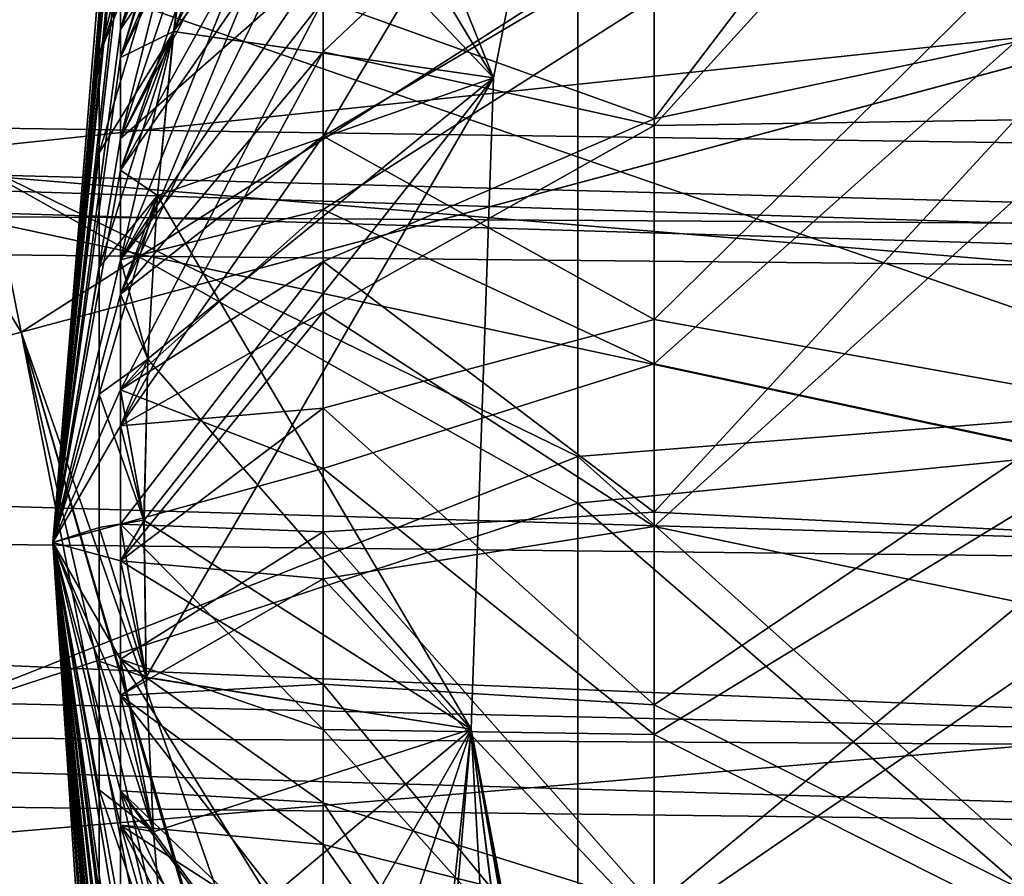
# Model space of a CAD drawing. Header units: metres. Extents: x -31 to 116, y -84 to 84.
# Tile 203 of 256: x -17.037 to -15.943, y -22.871 to -21.919. Entities that reach past the tile are written whole.
import ezdxf

# ---------------------------------------------------------------- set-up
doc = ezdxf.new("R2010")
doc.units = ezdxf.units.M
doc.layers.add('solid_80010000GA_11_1', color=7, linetype='CONTINUOUS')

msp = doc.modelspace()

# ---------------------------------------------------------------- linework, layer by layer
at = {"layer": 'solid_80010000GA_11_1'}
for points in [[(-21, -18.796663, -57.505959), (-11.857142, -18.695528, -57.538918), (-11.857142, -22.113806, -56.313671)], [(-21, -21.983192, -56.364788), (-21, -18.796663, -57.505959), (-11.857142, -22.113806, -56.313671)], [(-21, -18.796663, 57.505959), (-21, -21.983192, 56.364788), (-11.857142, -19.025856, 57.430538)], [(-21, -21.983192, 56.364788), (-11.857142, -22.275513, 56.249901), (-11.857142, -19.025856, 57.430538)], [(-29.5, -20.616512, -54.718796), (8.5, -23.173712, -52.962563), (8.5, -19.098324, -54.564713)], [(-29.5, -20.616512, 54.718796), (8.5, -19.098324, 54.564713), (8.5, -23.173712, 52.962563)], [(-13.000001, -22.431593, 39.472332), (-20, -21.848644, 36.976707), (-20, -19.200623, 37.76107)], [(-13.000001, -19.433825, 40.321739), (-13.000001, -22.431593, 39.472332), (-20, -19.200623, 37.76107)], [(-13.000001, -22.431593, -39.472332), (-20, -19.200649, -37.761066), (-20, -21.848675, -36.976696)], [(-13.000001, -22.431593, -39.472332), (-13.000001, -19.433825, -40.321739), (-20, -19.200649, -37.761066)], [(-20.615637, -21.382626, 38.915787), (-14.8, -22.630669, 40.736107), (-14.8, -19.433825, 41.611702)], [(-20.615637, -20.618206, -39.141747), (-14.8, -19.433825, -41.611702), (-14.8, -22.630669, -40.736107)], [(-31, -19.587818, 55.123203), (-31, -22.920025, 53.823067), (-3, -19.629545, 54.589241)], [(-3, -19.629545, -54.589241), (-31, -22.920025, -53.823067), (-31, -19.587818, -55.123203)], [(-31, -22.920025, 53.823067), (-3, -23.635418, 52.978024), (-3, -19.629545, 54.589241)], [(-3, -19.629545, -54.589241), (-3, -23.635418, -52.978024), (-31, -22.920025, -53.823067)], [(-29.5, -20.616512, -54.718796), (-29.5, -24.779776, -52.963669), (8.5, -23.173712, -52.962563)], [(-29.5, -24.779776, 52.963669), (-29.5, -20.616512, 54.718796), (8.5, -23.173712, 52.962563)], [(-20.615637, -23.125076, -38.30542), (-20.615637, -20.618206, -39.141747), (-14.8, -22.630669, -40.736107)], [(-16.699953, -21.170584, -33.569153), (-16.924946, -21.929773, -33.147884), (-16.924946, -21.825933, -33.039024)], [(-16.699953, -21.170584, -33.569153), (-16.699953, -21.380011, -33.78688), (-16.924946, -21.929773, -33.147884)], [(-16.699953, -21.219368, 33.627129), (-16.924946, -21.852114, 33.070225), (-16.924946, -21.960976, 33.174068)], [(-16.699953, -21.219368, 33.627129), (-16.924946, -21.960976, 33.174068), (-16.699953, -21.434547, 33.832382)], [(-16.416733, -21.343493, 6.108322), (-15.320891, -21.222439, 6.396605), (-15.320891, -22.316498, 6.350349)], [(-16.699953, -21.265697, -21.322317), (-16.924946, -21.852114, -21.929773), (-16.924946, -21.960976, -21.825933)], [(-16.699953, -21.496861, -21.120092), (-16.699953, -21.265697, -21.322317), (-16.924946, -21.960976, -21.825933)], [(-15.320891, -22.347986, -6.346221), (-15.320891, -21.265228, -6.398319), (-16.416733, -21.41312, -6.109709)], [(-16.865904, -21.932066, 23.500212), (-16.510605, -21.983231, 26.155943), (-16.370884, -21.271999, 26.155943)], [(-16.825151, -21.652475, 23.499805), (-16.865904, -21.932066, 23.500212), (-16.370884, -21.271999, 26.155943)], [(-16.37071, -21.272049, -28.841379), (-16.825151, -21.652475, -31.500195), (-16.865904, -21.932066, -31.499788)], [(-16.37071, -21.272049, -28.841379), (-16.865904, -21.932066, -31.499788), (-16.510426, -21.983252, -28.841379)], [(-16.763147, -21.354242, -23.499832), (-16.370884, -21.271999, -26.155943), (-16.510605, -21.983231, -26.155943)], [(-16.37071, -21.272049, 28.841379), (-16.510426, -21.983252, 28.841379), (-16.763147, -21.354242, 31.500168)], [(-16.510605, -21.983231, -26.155943), (-16.370884, -21.271999, -26.155943), (-16.510426, -21.983252, -28.841379)], [(-16.370884, -21.271999, 26.155943), (-16.510605, -21.983231, 26.155943), (-16.37071, -21.272049, 28.841379)], [(-16.510605, -21.983231, 26.155943), (-16.510426, -21.983252, 28.841379), (-16.37071, -21.272049, 28.841379)], [(-16.370884, -21.271999, -26.155943), (-16.37071, -21.272049, -28.841379), (-16.510426, -21.983252, -28.841379)], [(-17.445086, -21.902504, 5.617598), (-16.416733, -21.343493, 6.108322), (-16.416733, -22.404537, 6.043005)], [(-16.416733, -22.404537, 6.043005), (-16.416733, -21.343493, 6.108322), (-15.320891, -22.316498, 6.350349)], [(-16.924946, -21.929773, 31.852114), (-16.763147, -21.354242, 31.500168), (-16.825064, -21.651981, 31.500193)], [(-16.924946, -21.929773, 31.852114), (-16.924946, -21.825933, 31.960976), (-16.763147, -21.354242, 31.500168)], [(-16.510426, -21.983252, 28.841379), (-16.825064, -21.651981, 31.500193), (-16.763147, -21.354242, 31.500168)], [(-16.797523, -21.507872, -23.499725), (-16.763147, -21.354242, -23.499832), (-16.510605, -21.983231, -26.155943)], [(-16.699953, -21.362352, 21.228704), (-16.924946, -21.929773, 21.852114), (-16.924946, -21.825933, 21.960976)], [(-16.699953, -21.362352, 21.228704), (-16.699953, -21.594425, 21.05419), (-16.924946, -21.929773, 21.852114)], [(-16.795652, -21.370863, -23.352505), (-16.797523, -21.507872, -23.499725), (-16.948751, -21.958239, -22.965132)], [(-16.795652, -21.370863, -23.352505), (-16.948751, -21.958239, -22.965132), (-16.948751, -21.873369, -22.842329)], [(-16.331871, -22.029156, -34.952183), (-15.831904, -21.37228, -35.50745), (-15.831904, -21.92264, -35.659615)], [(-16.331871, -22.029156, -34.952183), (-16.331871, -21.60656, -34.831665), (-15.831904, -21.37228, -35.50745)], [(-20.615637, -21.382626, 38.915787), (-20.615637, -24.229122, 37.846519), (-14.8, -22.630669, 40.736107)], [(-16.699953, -21.380011, -33.78688), (-16.924946, -22.050941, -33.237061), (-16.924946, -21.929773, -33.147884)], [(-16.699953, -21.380011, -33.78688), (-16.699953, -21.624557, -33.964252), (-16.924946, -22.050941, -33.237061)], [(-16.416733, -22.456366, -6.035019), (-16.416733, -21.41312, -6.109709), (-17.445086, -21.878372, -5.619275)], [(-15.320891, -22.347986, -6.346221), (-16.416733, -21.41312, -6.109709), (-16.416733, -22.456366, -6.035019)], [(-16.331871, -21.429379, -20.244194), (-16.699953, -21.760534, -20.962591), (-16.699953, -22.048176, -20.854919)], [(-16.331871, -21.83086, -20.094353), (-16.331871, -21.429379, -20.244194), (-16.699953, -22.048176, -20.854919)], [(-17.035433, -22.266289, -8.499084), (-17.16692, -21.606623, -8.487693), (-15.738445, -21.437199, -8.862962)], [(-17.035433, -22.266289, -8.499084), (-15.738445, -21.437199, -8.862962), (-15.738481, -21.918772, -8.853372)], [(-16.699953, -21.434547, 33.832382), (-16.924946, -21.960976, 33.174068), (-16.924946, -22.086216, 33.257427)], [(-16.699953, -21.434547, 33.832382), (-16.924946, -22.086216, 33.257427), (-16.699953, -21.6821, 33.997154)], [(-14.8, -21.485683, 47.521217), (-14.8, -22.151785, 47.88887), (-31, -21.721424, 47.952629)], [(-15.831904, -21.485619, 35.547546), (-16.331871, -21.605423, 34.831226), (-16.331871, -22.036377, 34.953556)], [(-15.831904, -22.028582, 35.677147), (-15.831904, -21.485619, 35.547546), (-16.331871, -22.036377, 34.953556)], [(-16.699953, -21.496861, -21.120092), (-16.924946, -21.960976, -21.825933), (-16.924946, -22.086216, -21.742573)], [(-16.699953, -21.760534, -20.962591), (-16.699953, -21.496861, -21.120092), (-16.924946, -22.086216, -21.742573)], [(-16.948751, -21.958239, -22.965132), (-16.797523, -21.507872, -23.499725), (-16.825064, -21.651981, -23.499807)], [(-16.825064, -21.651981, -23.499807), (-16.797523, -21.507872, -23.499725), (-16.510605, -21.983231, -26.155943)], [(-16.699953, -21.594425, 21.05419), (-16.924946, -22.050941, 21.762938), (-16.924946, -21.929773, 21.852114)], [(-16.699953, -21.594425, 21.05419), (-16.699953, -21.852732, 20.921558), (-16.924946, -22.050941, 21.762938)], [(-17.035433, -22.266289, -8.499084), (-18.264301, -22.595564, -7.94246), (-17.16692, -21.606623, -8.487693)], [(-16.699953, -21.954504, 34.116436), (-16.331871, -22.036377, 34.953556), (-16.331871, -21.605423, 34.831226)], [(-16.699953, -21.6821, 33.997154), (-16.699953, -21.954504, 34.116436), (-16.331871, -21.605423, 34.831226)], [(-16.331871, -22.029156, -34.952183), (-16.699953, -21.896557, -34.095711), (-16.331871, -21.60656, -34.831665)], [(-16.699953, -21.624557, -33.964252), (-16.924946, -22.185753, -33.303841), (-16.924946, -22.050941, -33.237061)], [(-16.699953, -21.624557, -33.964252), (-16.699953, -21.896557, -34.095711), (-16.924946, -22.185753, -33.303841)], [(-16.924946, -21.637156, -32.479633), (-17, -22.5, -32.5), (-16.924946, -21.653801, -32.330112)], [(-16.924946, -21.646729, -32.629776), (-17, -22.5, -32.5), (-16.924946, -21.637156, -32.479633)], [(-16.924946, -21.637156, -22.479633), (-17, -22.5, -22.5), (-16.924946, -21.653801, -22.330112)], [(-16.924946, -21.646729, -22.629774), (-17, -22.5, -22.5), (-16.924946, -21.637156, -22.479633)], [(-16.924946, -21.637156, 32.520367), (-16.924946, -21.646729, 32.370224), (-17, -22.5, 32.5)], [(-16.924946, -21.653801, 32.669888), (-16.924946, -21.637156, 32.520367), (-17, -22.5, 32.5)], [(-17, -22.5, 22.5), (-16.924946, -21.653801, 22.669888), (-16.924946, -21.637156, 22.520367)], [(-17, -22.5, 22.5), (-16.924946, -21.637156, 22.520367), (-16.924946, -21.646729, 22.370226)], [(-16.924946, -21.682226, -32.77597), (-17, -22.5, -32.5), (-16.924946, -21.646729, -32.629776)], [(-16.924946, -21.682226, -22.775972), (-17, -22.5, -22.5), (-16.924946, -21.646729, -22.629774)], [(-16.924946, -21.646729, 32.370224), (-16.924946, -21.682226, 32.22403), (-17, -22.5, 32.5)], [(-17, -22.5, 22.5), (-16.924946, -21.646729, 22.370226), (-16.924946, -21.682226, 22.224028)], [(-16.948751, -22.066784, -23.067606), (-16.825064, -21.651981, -23.499807), (-16.865881, -21.93186, -23.500214)], [(-16.948751, -21.958239, -22.965132), (-16.825064, -21.651981, -23.499807), (-16.948751, -22.066784, -23.067606)], [(-16.924946, -22.050941, 31.762938), (-16.825064, -21.651981, 31.500193), (-16.865881, -21.93186, 31.499786)], [(-16.924946, -22.050941, 31.762938), (-16.924946, -21.929773, 31.852114), (-16.825064, -21.651981, 31.500193)], [(-16.825151, -21.652475, -31.500195), (-16.924946, -21.852114, -31.929773), (-16.924946, -21.960976, -31.825933)], [(-16.865904, -21.932066, -31.499788), (-16.825151, -21.652475, -31.500195), (-16.924946, -21.960976, -31.825933)], [(-16.924946, -21.960976, 23.174067), (-16.865904, -21.932066, 23.500212), (-16.825151, -21.652475, 23.499805)], [(-16.924946, -21.852114, 23.070227), (-16.924946, -21.960976, 23.174067), (-16.825151, -21.652475, 23.499805)], [(-16.865881, -21.93186, -23.500214), (-16.825064, -21.651981, -23.499807), (-16.510605, -21.983231, -26.155943)], [(-16.510426, -21.983252, 28.841379), (-16.865881, -21.93186, 31.499786), (-16.825064, -21.651981, 31.500193)], [(-16.924946, -21.653801, -32.330112), (-17, -22.5, -32.5), (-16.924946, -21.696157, -32.185753)], [(-16.924946, -21.653801, -22.330112), (-17, -22.5, -22.5), (-16.924946, -21.696157, -22.185753)], [(-16.924946, -21.696157, 32.814247), (-16.924946, -21.653801, 32.669888), (-17, -22.5, 32.5)], [(-17, -22.5, 22.5), (-16.924946, -21.696157, 22.814247), (-16.924946, -21.653801, 22.669888)], [(-16.924946, -21.682226, -32.77597), (-16.924946, -21.742573, -32.913784), (-17, -22.5, -32.5)], [(-16.924946, -21.682226, -22.775972), (-16.924946, -21.742573, -22.913784), (-17, -22.5, -22.5)], [(-16.924946, -21.682226, 32.22403), (-16.924946, -21.742573, 32.086216), (-17, -22.5, 32.5)], [(-17, -22.5, 22.5), (-16.924946, -21.682226, 22.224028), (-16.924946, -21.742573, 22.086216)], [(-16.699953, -21.6821, 33.997154), (-16.924946, -22.086216, 33.257427), (-16.924946, -22.224028, 33.317772)], [(-16.699953, -21.6821, 33.997154), (-16.924946, -22.224028, 33.317772), (-16.699953, -21.954504, 34.116436)], [(-16.924946, -21.696157, -32.185753), (-17, -22.5, -32.5), (-16.924946, -21.762938, -32.050941)], [(-16.924946, -21.696157, -22.185753), (-17, -22.5, -22.5), (-16.924946, -21.762938, -22.050941)], [(-16.924946, -21.762938, 32.949059), (-16.924946, -21.696157, 32.814247), (-17, -22.5, 32.5)], [(-17, -22.5, 22.5), (-16.924946, -21.762938, 22.949059), (-16.924946, -21.696157, 22.814247)], [(-14.8, -22.202051, -47.924263), (-31, -21.712685, -47.947693), (-31, -22.044512, -48.159283)], [(-14.8, -21.850805, -47.700974), (-31, -21.712685, -47.947693), (-14.8, -22.202051, -47.924263)], [(-14.8, -22.151785, 47.88887), (-31, -22.053005, 48.165413), (-31, -21.721424, 47.952629)], [(-16.924946, -21.742573, -32.913784), (-16.924946, -21.825933, -33.039024), (-17, -22.5, -32.5)], [(-16.924946, -21.742573, -22.913784), (-16.948751, -21.873369, -22.842329), (-17, -22.5, -22.5)], [(-17, -22.5, 32.5), (-16.924946, -21.742573, 32.086216), (-16.948648, -21.872744, 32.15733)], [(-16.924946, -21.825933, 21.960976), (-17, -22.5, 22.5), (-16.924946, -21.742573, 22.086216)], [(-16.699953, -21.760534, -20.962591), (-16.924946, -22.086216, -21.742573), (-16.924946, -22.224028, -21.682226)], [(-16.699953, -22.048176, -20.854919), (-16.699953, -21.760534, -20.962591), (-16.924946, -22.224028, -21.682226)], [(-15.831904, -21.75799, -19.374952), (-16.331871, -21.83086, -20.094353), (-16.331871, -22.25205, -20.015366)], [(-15.831904, -22.342278, -19.291943), (-15.831904, -21.75799, -19.374952), (-16.331871, -22.25205, -20.015366)], [(-16.924946, -21.762938, -32.050941), (-17, -22.5, -32.5), (-16.924946, -21.852114, -31.929773)], [(-16.924946, -21.762938, -22.050941), (-17, -22.5, -22.5), (-16.924946, -21.852114, -21.929773)], [(-16.924946, -21.852114, 33.070225), (-16.924946, -21.762938, 32.949059), (-17, -22.5, 32.5)], [(-17, -22.5, 22.5), (-16.924946, -21.852114, 23.070227), (-16.924946, -21.762938, 22.949059)], [(-16.924946, -21.825933, -33.039024), (-16.924946, -21.929773, -33.147884), (-17, -22.5, -32.5)], [(-17, -22.5, 32.5), (-16.924946, -21.825933, 31.960976), (-16.924946, -21.929773, 31.852114)], [(-17, -22.5, 32.5), (-16.948648, -21.872744, 32.15733), (-16.924946, -21.825933, 31.960976)], [(-16.924946, -21.825933, 21.960976), (-16.924946, -21.929773, 21.852114), (-17, -22.5, 22.5)], [(-16.331871, -22.25205, -20.015366), (-16.331871, -21.83086, -20.094353), (-16.699953, -22.048176, -20.854919)], [(-13.000001, -25.314892, 38.289562), (-20, -24.39327, 35.905376), (-20, -21.848644, 36.976707)], [(-13.000001, -22.431593, 39.472332), (-13.000001, -25.314892, 38.289562), (-20, -21.848644, 36.976707)], [(-13.000001, -25.314892, -38.289562), (-20, -21.848675, -36.976696), (-20, -24.393301, -35.905361)], [(-13.000001, -25.314892, -38.289562), (-13.000001, -22.431593, -39.472332), (-20, -21.848675, -36.976696)], [(-17.155586, -22.068752, 8.473281), (-15.738481, -21.91877, 8.853372), (-17.164719, -21.844048, 8.482163)], [(-16.924946, -21.852114, -31.929773), (-17, -22.5, -32.5), (-16.924946, -21.960976, -31.825933)], [(-16.924946, -21.852114, -21.929773), (-17, -22.5, -22.5), (-16.924946, -21.960976, -21.825933)], [(-16.924946, -21.960976, 33.174068), (-16.924946, -21.852114, 33.070225), (-17, -22.5, 32.5)], [(-17, -22.5, 22.5), (-16.924946, -21.960976, 23.174067), (-16.924946, -21.852114, 23.070227)], [(-16.699953, -21.852732, 20.921558), (-16.924946, -22.185753, 21.696157), (-16.924946, -22.050941, 21.762938)], [(-16.699953, -21.852732, 20.921558), (-16.699953, -22.129791, 20.834654), (-16.924946, -22.185753, 21.696157)], [(-16.331871, -21.894836, 20.077467), (-16.699953, -22.129791, 20.834654), (-16.699953, -21.852732, 20.921558)], [(-16.331871, -22.30146, 20.010929), (-15.831904, -21.854755, 19.353546), (-15.831904, -22.408279, 19.289377)], [(-16.331871, -22.30146, 20.010929), (-16.331871, -21.894836, 20.077467), (-15.831904, -21.854755, 19.353546)], [(-16.416733, -22.456366, -6.035019), (-17.445086, -21.878372, -5.619275), (-17.445086, -22.793274, -5.481502)], [(-16.948751, -21.873369, -22.842329), (-16.948751, -21.958239, -22.965132), (-17, -22.5, -22.5)], [(-17.445086, -22.809826, 5.47757), (-17.445086, -21.902504, 5.617598), (-16.416733, -22.404537, 6.043005)], [(-16.699953, -21.896557, -34.095711), (-16.924946, -22.330112, -33.346199), (-16.924946, -22.185753, -33.303841)], [(-16.699953, -21.896557, -34.095711), (-16.699953, -22.187479, -34.177132), (-16.924946, -22.330112, -33.346199)], [(-16.331871, -22.30146, 20.010929), (-16.699953, -22.129791, 20.834654), (-16.331871, -21.894836, 20.077467)], [(-16.331871, -22.029156, -34.952183), (-16.699953, -22.187479, -34.177132), (-16.699953, -21.896557, -34.095711)], [(-17.035433, -22.266285, 8.499084), (-15.738481, -21.91877, 8.853372), (-17.155586, -22.068752, 8.473281)], [(-17.035433, -22.266285, 8.499084), (-11.14546, -39.060158, 8.853372), (-15.738481, -21.91877, 8.853372)], [(-17.035433, -22.266289, -8.499084), (-15.738481, -21.918772, -8.853372), (-12.199192, -38.962166, -8.61311)], [(-16.331871, -22.466335, -34.99675), (-15.831904, -21.92264, -35.659615), (-15.831904, -22.491245, -35.711922)], [(-16.331871, -22.466335, -34.99675), (-16.331871, -22.029156, -34.952183), (-15.831904, -21.92264, -35.659615)], [(-16.924946, -21.929773, -33.147884), (-16.924946, -22.050941, -33.237061), (-17, -22.5, -32.5)], [(-17, -22.5, 32.5), (-16.924946, -21.929773, 31.852114), (-16.924946, -22.050941, 31.762938)], [(-16.924946, -21.929773, 21.852114), (-16.924946, -22.050941, 21.762938), (-17, -22.5, 22.5)], [(-16.948751, -22.194262, -23.145275), (-16.865881, -21.93186, -23.500214), (-16.883724, -22.114273, -23.500229)], [(-16.948751, -22.066784, -23.067606), (-16.865881, -21.93186, -23.500214), (-16.948751, -22.194262, -23.145275)], [(-16.924946, -22.185753, 31.696157), (-16.865881, -21.93186, 31.499786), (-16.883724, -22.114273, 31.499771)], [(-16.924946, -22.185753, 31.696157), (-16.924946, -22.050941, 31.762938), (-16.865881, -21.93186, 31.499786)], [(-16.865904, -21.932066, -31.499788), (-16.924946, -21.960976, -31.825933), (-16.924946, -22.086216, -31.742573)], [(-16.883726, -22.114286, -31.499773), (-16.865904, -21.932066, -31.499788), (-16.924946, -22.086216, -31.742573)], [(-16.924946, -22.086216, 23.257427), (-16.883724, -22.114286, 23.500227), (-16.865904, -21.932066, 23.500212)], [(-16.924946, -21.960976, 23.174067), (-16.924946, -22.086216, 23.257427), (-16.865904, -21.932066, 23.500212)], [(-16.510426, -21.983252, -28.841379), (-16.865904, -21.932066, -31.499788), (-16.883726, -22.114286, -31.499773)], [(-16.883724, -22.114273, -23.500229), (-16.865881, -21.93186, -23.500214), (-16.510605, -21.983231, -26.155943)], [(-16.510426, -21.983252, 28.841379), (-16.883724, -22.114273, 31.499771), (-16.865881, -21.93186, 31.499786)], [(-16.865904, -21.932066, 23.500212), (-16.883724, -22.114286, 23.500227), (-16.510605, -21.983231, 26.155943)], [(-16.948751, -21.958239, -22.965132), (-16.948751, -22.066784, -23.067606), (-17, -22.5, -22.5)], [(-16.699953, -21.954504, 34.116436), (-16.924946, -22.224028, 33.317772), (-16.924946, -22.370226, 33.353271)], [(-16.699953, -21.954504, 34.116436), (-16.924946, -22.370226, 33.353271), (-16.699953, -22.243483, 34.186604)], [(-16.699953, -21.954504, 34.116436), (-16.699953, -22.243483, 34.186604), (-16.331871, -22.036377, 34.953556)], [(-16.924946, -21.960976, -31.825933), (-17, -22.5, -32.5), (-16.924946, -22.086216, -31.742573)], [(-16.924946, -21.960976, -21.825933), (-17, -22.5, -22.5), (-16.924946, -22.086216, -21.742573)], [(-16.924946, -22.086216, 33.257427), (-16.924946, -21.960976, 33.174068), (-17, -22.5, 32.5)], [(-17, -22.5, 22.5), (-16.924946, -22.086216, 23.257427), (-16.924946, -21.960976, 23.174067)], [(-21, -25.100945, -55.047184), (-21, -21.983192, -56.364788), (-11.857142, -22.113806, -56.313671)], [(-21, -21.983192, 56.364788), (-21, -25.100945, 55.047184), (-11.857142, -22.275513, 56.249901)], [(-16.898865, -22.475113, 23.500248), (-16.896643, -22.649828, 23.500225), (-16.510605, -21.983231, 26.155943)], [(-16.894682, -22.295921, 23.500217), (-16.898865, -22.475113, 23.500248), (-16.510605, -21.983231, 26.155943)], [(-16.510426, -21.983252, -28.841379), (-16.894682, -22.295921, -31.499783), (-16.898865, -22.475115, -31.499752)], [(-16.510426, -21.983252, -28.841379), (-16.898865, -22.475115, -31.499752), (-16.896643, -22.64983, -31.499775)], [(-16.896643, -22.649828, 23.500225), (-16.53536, -22.707636, 26.155943), (-16.510605, -21.983231, 26.155943)], [(-16.510426, -21.983252, -28.841379), (-16.896643, -22.64983, -31.499775), (-16.535181, -22.707626, -28.841379)], [(-16.883724, -22.114286, 23.500227), (-16.894682, -22.295921, 23.500217), (-16.510605, -21.983231, 26.155943)], [(-16.510426, -21.983252, -28.841379), (-16.883726, -22.114286, -31.499773), (-16.894682, -22.295921, -31.499783)], [(-16.883724, -22.114273, -23.500229), (-16.510605, -21.983231, -26.155943), (-16.53536, -22.707636, -26.155943)], [(-16.510426, -21.983252, 28.841379), (-16.535181, -22.707626, 28.841379), (-16.883724, -22.114273, 31.499771)], [(-16.53536, -22.707636, -26.155943), (-16.510605, -21.983231, -26.155943), (-16.535181, -22.707626, -28.841379)], [(-16.510605, -21.983231, 26.155943), (-16.53536, -22.707636, 26.155943), (-16.510426, -21.983252, 28.841379)], [(-16.53536, -22.707636, 26.155943), (-16.535181, -22.707626, 28.841379), (-16.510426, -21.983252, 28.841379)], [(-16.510605, -21.983231, -26.155943), (-16.510426, -21.983252, -28.841379), (-16.535181, -22.707626, -28.841379)], [(-16.331871, -22.466335, -34.99675), (-16.699953, -22.187479, -34.177132), (-16.331871, -22.029156, -34.952183)], [(-15.831904, -22.028582, 35.677147), (-16.331871, -22.036377, 34.953556), (-16.331871, -22.482254, 34.996914)], [(-15.831904, -22.585785, 35.710785), (-15.831904, -22.028582, 35.677147), (-16.331871, -22.482254, 34.996914)], [(-14.8, -22.526897, -48.185017), (-31, -22.044512, -48.159283), (-31, -22.350832, -48.407055)], [(-14.8, -22.202051, -47.924263), (-31, -22.044512, -48.159283), (-14.8, -22.526897, -48.185017)], [(-16.699953, -22.243483, 34.186604), (-16.331871, -22.482254, 34.996914), (-16.331871, -22.036377, 34.953556)], [(-14.8, -22.731001, 48.382618), (-31, -22.358267, 48.413795), (-31, -22.053005, 48.165413)], [(-14.8, -22.151785, 47.88887), (-14.8, -22.731001, 48.382618), (-31, -22.053005, 48.165413)], [(-16.924946, -22.050941, -33.237061), (-16.924946, -22.185753, -33.303841), (-17, -22.5, -32.5)], [(-17, -22.5, 32.5), (-16.924946, -22.050941, 31.762938), (-16.924946, -22.185753, 31.696157)], [(-16.924946, -22.050941, 21.762938), (-16.924946, -22.185753, 21.696157), (-17, -22.5, 22.5)], [(-16.699953, -22.048176, -20.854919), (-16.924946, -22.224028, -21.682226), (-16.924946, -22.370226, -21.646729)], [(-16.699953, -22.350462, -20.800566), (-16.699953, -22.048176, -20.854919), (-16.924946, -22.370226, -21.646729)], [(-16.331871, -22.25205, -20.015366), (-16.699953, -22.048176, -20.854919), (-16.699953, -22.350462, -20.800566)], [(-18.264303, -22.59556, 7.94246), (-17.035433, -22.266285, 8.499084), (-17.155586, -22.068752, 8.473281)], [(-16.948751, -22.066784, -23.067606), (-16.948751, -22.194262, -23.145275), (-17, -22.5, -22.5)], [(-16.924946, -22.086216, -31.742573), (-17, -22.5, -32.5), (-16.924946, -22.224028, -31.682226)], [(-16.924946, -22.086216, -21.742573), (-17, -22.5, -22.5), (-16.924946, -22.224028, -21.682226)], [(-16.924946, -22.224028, 33.317772), (-16.924946, -22.086216, 33.257427), (-17, -22.5, 32.5)], [(-17, -22.5, 22.5), (-16.924946, -22.224028, 23.317774), (-16.924946, -22.086216, 23.257427)], [(-16.883726, -22.114286, -31.499773), (-16.924946, -22.086216, -31.742573), (-16.924946, -22.224028, -31.682226)], [(-16.924946, -22.086216, 23.257427), (-16.924946, -22.224028, 23.317774), (-16.883724, -22.114286, 23.500227)], [(-21, -25.100945, -55.047184), (-11.857142, -22.113806, -56.313671), (-11.857142, -25.452419, -54.885555)], [(-16.948751, -22.335104, -23.19474), (-16.883724, -22.114273, -23.500229), (-16.894688, -22.296051, -23.500219)], [(-16.948751, -22.194262, -23.145275), (-16.883724, -22.114273, -23.500229), (-16.948751, -22.335104, -23.19474)], [(-16.924946, -22.185753, 31.696157), (-16.883724, -22.114273, 31.499771), (-16.894688, -22.296051, 31.499781)], [(-16.894682, -22.295921, -31.499783), (-16.883726, -22.114286, -31.499773), (-16.924946, -22.224028, -31.682226)], [(-16.924946, -22.224028, 23.317774), (-16.894682, -22.295921, 23.500217), (-16.883724, -22.114286, 23.500227)], [(-16.894688, -22.296051, -23.500219), (-16.883724, -22.114273, -23.500229), (-16.53536, -22.707636, -26.155943)], [(-16.535181, -22.707626, 28.841379), (-16.894688, -22.296051, 31.499781), (-16.883724, -22.114273, 31.499771)], [(-16.699953, -22.129791, 20.834654), (-16.924946, -22.330112, 21.653801), (-16.924946, -22.185753, 21.696157)], [(-16.699953, -22.129791, 20.834654), (-16.699953, -22.417574, 20.795992), (-16.924946, -22.330112, 21.653801)], [(-16.331871, -22.30146, 20.010929), (-16.699953, -22.417574, 20.795992), (-16.699953, -22.129791, 20.834654)], [(-16.924946, -22.185753, -33.303841), (-16.924946, -22.330112, -33.346199), (-17, -22.5, -32.5)], [(-17, -22.5, 32.5), (-16.924946, -22.185753, 31.696157), (-16.924946, -22.330112, 31.653801)], [(-16.924946, -22.185753, 21.696157), (-16.924946, -22.330112, 21.653801), (-17, -22.5, 22.5)], [(-16.924946, -22.330112, 31.653801), (-16.924946, -22.185753, 31.696157), (-16.894688, -22.296051, 31.499781)], [(-16.699953, -22.187479, -34.177132), (-16.924946, -22.479633, -33.362843), (-16.924946, -22.330112, -33.346199)], [(-16.699953, -22.187479, -34.177132), (-16.699953, -22.488201, -34.205959), (-16.924946, -22.479633, -33.362843)], [(-16.331871, -22.466335, -34.99675), (-16.699953, -22.488201, -34.205959), (-16.699953, -22.187479, -34.177132)], [(-16.948751, -22.194262, -23.145275), (-16.948751, -22.335104, -23.19474), (-17, -22.5, -22.5)], [(-16.924946, -22.224028, -31.682226), (-17, -22.5, -32.5), (-16.924946, -22.370226, -31.646729)], [(-16.924946, -22.224028, -21.682226), (-17, -22.5, -22.5), (-16.924946, -22.370226, -21.646729)], [(-16.924946, -22.370226, 33.353271), (-16.924946, -22.224028, 33.317772), (-17, -22.5, 32.5)], [(-17, -22.5, 22.5), (-16.924946, -22.370226, 23.353271), (-16.924946, -22.224028, 23.317774)], [(-16.894682, -22.295921, -31.499783), (-16.924946, -22.224028, -31.682226), (-16.924946, -22.370226, -31.646729)], [(-16.924946, -22.224028, 23.317774), (-16.924946, -22.370226, 23.353271), (-16.894682, -22.295921, 23.500217)], [(-16.699953, -22.243483, 34.186604), (-16.924946, -22.370226, 33.353271), (-16.924946, -22.520367, 33.362843)], [(-16.699953, -22.243483, 34.186604), (-16.924946, -22.520367, 33.362843), (-16.699953, -22.540257, 34.205524)], [(-16.699953, -22.243483, 34.186604), (-16.699953, -22.540257, 34.205524), (-16.331871, -22.482254, 34.996914)], [(-16.331871, -22.680544, -20.00956), (-16.331871, -22.25205, -20.015366), (-16.699953, -22.350462, -20.800566)], [(-15.831904, -22.342278, -19.291943), (-16.331871, -22.25205, -20.015366), (-16.331871, -22.680544, -20.00956)], [(-17.178299, -25.452419, 54.885555), (-11.857142, -22.275513, 56.249901), (-21, -25.100945, 55.047184)], [(-18.264303, -22.59556, 7.94246), (-13.236351, -38.791237, 8.262525), (-17.035433, -22.266285, 8.499084)], [(-17.035433, -22.266289, -8.499084), (-13.808729, -38.695671, -8.013836), (-18.264301, -22.595564, -7.94246)], [(-17.178299, -25.452419, 54.885555), (-11.857142, -25.452419, 54.885555), (-11.857142, -22.275513, 56.249901)], [(-17.035433, -22.266285, 8.499084), (-12.148082, -38.968834, 8.627406), (-11.14546, -39.060158, 8.853372)], [(-17.035433, -22.266285, 8.499084), (-12.199151, -38.961956, 8.613138), (-12.148082, -38.968834, 8.627406)], [(-17.035433, -22.266285, 8.499084), (-13.236351, -38.791237, 8.262525), (-12.199151, -38.961956, 8.613138)], [(-17.035433, -22.266289, -8.499084), (-13.236365, -38.791237, -8.262519), (-13.808729, -38.695671, -8.013836)], [(-17.035433, -22.266289, -8.499084), (-12.199192, -38.962166, -8.61311), (-13.236365, -38.791237, -8.262519)], [(-16.948751, -22.335104, -23.19474), (-16.894688, -22.296051, -23.500219), (-16.898867, -22.475298, -23.500248)], [(-16.898865, -22.475115, -31.499752), (-16.894682, -22.295921, -31.499783), (-16.924946, -22.370226, -31.646729)], [(-16.924946, -22.370226, 23.353271), (-16.898865, -22.475113, 23.500248), (-16.894682, -22.295921, 23.500217)], [(-16.924946, -22.330112, 31.653801), (-16.894688, -22.296051, 31.499781), (-16.898867, -22.475298, 31.499752)], [(-16.898867, -22.475298, -23.500248), (-16.894688, -22.296051, -23.500219), (-16.53536, -22.707636, -26.155943)], [(-16.535181, -22.707626, 28.841379), (-16.898867, -22.475298, 31.499752), (-16.894688, -22.296051, 31.499781)], [(-16.331871, -22.71349, 20.012167), (-16.699953, -22.417574, 20.795992), (-16.331871, -22.30146, 20.010929)], [(-16.331871, -22.71349, 20.012167), (-16.331871, -22.30146, 20.010929), (-15.831904, -22.408279, 19.289377)], [(-16.416733, -22.404537, 6.043005), (-15.320891, -22.316498, 6.350349), (-15.320891, -23.386675, 6.118338)], [(-16.924946, -22.330112, -33.346199), (-16.924946, -22.479633, -33.362843), (-17, -22.5, -32.5)], [(-17, -22.5, 32.5), (-16.924946, -22.330112, 31.653801), (-16.924946, -22.479633, 31.637156)], [(-16.924946, -22.330112, 21.653801), (-16.924946, -22.479633, 21.637156), (-17, -22.5, 22.5)], [(-16.924946, -22.479633, 31.637156), (-16.924946, -22.330112, 31.653801), (-16.898867, -22.475298, 31.499752)], [(-16.699953, -22.417574, 20.795992), (-16.924946, -22.479633, 21.637156), (-16.924946, -22.330112, 21.653801)], [(-16.948751, -22.335104, -23.19474), (-16.948751, -22.48315, -23.213842), (-17, -22.5, -22.5)], [(-16.948751, -22.335104, -23.19474), (-16.898867, -22.475298, -23.500248), (-16.948751, -22.48315, -23.213842)], [(-15.831904, -22.931889, -19.317238), (-15.831904, -22.342278, -19.291943), (-16.331871, -22.680544, -20.00956)], [(-14.8, -22.821074, -48.479935), (-31, -22.350832, -48.407055), (-31, -22.627954, -48.688324)], [(-14.8, -22.526897, -48.185017), (-31, -22.350832, -48.407055), (-14.8, -22.821074, -48.479935)], [(-16.699953, -22.350462, -20.800566), (-16.924946, -22.370226, -21.646729), (-16.924946, -22.520367, -21.637156)], [(-16.699953, -22.657595, -20.801294), (-16.699953, -22.350462, -20.800566), (-16.924946, -22.520367, -21.637156)], [(-16.331871, -22.680544, -20.00956), (-16.699953, -22.350462, -20.800566), (-16.699953, -22.657595, -20.801294)], [(-15.320891, -23.406435, -6.112209), (-15.320891, -22.347986, -6.346221), (-16.416733, -22.456366, -6.035019)], [(-14.8, -22.731001, 48.382618), (-31, -22.633739, 48.694916), (-31, -22.358267, 48.413795)], [(-16.924946, -22.370226, -31.646729), (-17, -22.5, -32.5), (-16.924946, -22.520367, -31.637156)], [(-16.924946, -22.370226, -21.646729), (-17, -22.5, -22.5), (-16.924946, -22.520367, -21.637156)], [(-16.924946, -22.520367, 33.362843), (-16.924946, -22.370226, 33.353271), (-17, -22.5, 32.5)], [(-17, -22.5, 22.5), (-16.924946, -22.520367, 23.362844), (-16.924946, -22.370226, 23.353271)], [(-16.898865, -22.475115, -31.499752), (-16.924946, -22.370226, -31.646729), (-16.924946, -22.520367, -31.637156)], [(-16.924946, -22.370226, 23.353271), (-16.924946, -22.520367, 23.362844), (-16.898865, -22.475113, 23.500248)], [(-17.445086, -22.809826, 5.47757), (-16.416733, -22.404537, 6.043005), (-16.416733, -23.438204, 5.794779)], [(-16.416733, -23.438204, 5.794779), (-16.416733, -22.404537, 6.043005), (-15.320891, -23.386675, 6.118338)], [(-16.699953, -22.417574, 20.795992), (-16.699953, -22.707745, 20.806696), (-16.924946, -22.479633, 21.637156)], [(-16.331871, -22.71349, 20.012167), (-16.699953, -22.707745, 20.806696), (-16.699953, -22.417574, 20.795992)], [(-16.331871, -22.71349, 20.012167), (-15.831904, -22.408279, 19.289377), (-15.831904, -22.964563, 19.321842)], [(-16.416733, -23.47159, -5.783504), (-16.416733, -22.456366, -6.035019), (-17.445086, -22.793274, -5.481502)], [(-15.320891, -23.406435, -6.112209), (-16.416733, -22.456366, -6.035019), (-16.416733, -23.47159, -5.783504)], [(-16.331871, -22.904556, -34.963985), (-16.699953, -22.488201, -34.205959), (-16.331871, -22.466335, -34.99675)], [(-16.331871, -22.904556, -34.963985), (-16.331871, -22.466335, -34.99675), (-15.831904, -22.491245, -35.711922)], [(-16.924946, -22.479633, -33.362843), (-16.924946, -22.629774, -33.353271), (-17, -22.5, -32.5)], [(-17, -22.5, 32.5), (-16.924946, -22.479633, 31.637156), (-16.924946, -22.629774, 31.646729)], [(-16.924946, -22.479633, 21.637156), (-16.924946, -22.629774, 21.646729), (-17, -22.5, 22.5)], [(-16.948751, -22.48315, -23.213842), (-16.948751, -22.631935, -23.201746), (-17, -22.5, -22.5)], [(-16.948751, -22.48315, -23.213842), (-16.898867, -22.475298, -23.500248), (-16.896639, -22.649956, -23.500223)], [(-16.948751, -22.48315, -23.213842), (-16.896639, -22.649956, -23.500223), (-16.948751, -22.631935, -23.201746)], [(-16.924946, -22.520367, 23.362844), (-16.896643, -22.649828, 23.500225), (-16.898865, -22.475113, 23.500248)], [(-16.896643, -22.64983, -31.499775), (-16.898865, -22.475115, -31.499752), (-16.924946, -22.520367, -31.637156)], [(-16.924946, -22.479633, 31.637156), (-16.898867, -22.475298, 31.499752), (-16.896639, -22.649956, 31.499777)], [(-16.699953, -22.488201, -34.205959), (-16.924946, -22.629774, -33.353271), (-16.924946, -22.479633, -33.362843)], [(-16.924946, -22.629774, 31.646729), (-16.924946, -22.479633, 31.637156), (-16.896639, -22.649956, 31.499777)], [(-16.699953, -22.707745, 20.806696), (-16.924946, -22.629774, 21.646729), (-16.924946, -22.479633, 21.637156)], [(-16.896639, -22.649956, -23.500223), (-16.898867, -22.475298, -23.500248), (-16.53536, -22.707636, -26.155943)], [(-16.535181, -22.707626, 28.841379), (-16.896639, -22.649956, 31.499777), (-16.898867, -22.475298, 31.499752)], [(-16.699953, -22.540257, 34.205524), (-16.331871, -22.928703, 34.9599), (-16.331871, -22.482254, 34.996914)], [(-15.831904, -22.585785, 35.710785), (-16.331871, -22.482254, 34.996914), (-16.331871, -22.928703, 34.9599)], [(-16.699953, -22.488201, -34.205959), (-16.699953, -22.789293, -34.181293), (-16.924946, -22.629774, -33.353271)], [(-16.331871, -22.904556, -34.963985), (-16.699953, -22.789293, -34.181293), (-16.699953, -22.488201, -34.205959)], [(-16.331871, -22.904556, -34.963985), (-15.831904, -22.491245, -35.711922), (-15.831904, -23.060129, -35.662716)], [(-16.924946, -23.257427, -32.086216), (-16.944149, -23.154009, -32.142712), (-17, -22.5, -32.5)], [(-16.924946, -23.174067, -31.960976), (-17, -22.5, -32.5), (-16.944149, -23.154009, -32.142712)], [(-16.924946, -23.317774, -32.22403), (-16.924946, -23.257427, -32.086216), (-17, -22.5, -32.5)], [(-16.924946, -23.353271, -32.370224), (-16.924946, -23.317774, -32.22403), (-17, -22.5, -32.5)], [(-16.924946, -23.362844, -32.520367), (-16.924946, -23.353271, -32.370224), (-17, -22.5, -32.5)], [(-16.924946, -23.346199, -32.669888), (-16.924946, -23.362844, -32.520367), (-17, -22.5, -32.5)], [(-16.924946, -23.303843, -32.814247), (-16.924946, -23.346199, -32.669888), (-17, -22.5, -32.5)], [(-16.924946, -23.237062, -32.949059), (-16.924946, -23.303843, -32.814247), (-17, -22.5, -32.5)], [(-16.924946, -23.147886, -33.070225), (-16.924946, -23.237062, -32.949059), (-17, -22.5, -32.5)], [(-16.924946, -23.039024, -33.174068), (-16.924946, -23.147886, -33.070225), (-17, -22.5, -32.5)], [(-16.924946, -22.913784, -33.257427), (-16.924946, -23.039024, -33.174068), (-17, -22.5, -32.5)], [(-16.924946, -22.775972, -33.317772), (-16.924946, -22.913784, -33.257427), (-17, -22.5, -32.5)], [(-16.924946, -22.629774, -33.353271), (-16.924946, -22.775972, -33.317772), (-17, -22.5, -32.5)], [(-16.924946, -23.070227, -31.852114), (-17, -22.5, -32.5), (-16.924946, -23.174067, -31.960976)], [(-16.924946, -22.949059, -31.762938), (-17, -22.5, -32.5), (-16.924946, -23.070227, -31.852114)], [(-16.924946, -22.814247, -31.696157), (-17, -22.5, -32.5), (-16.924946, -22.949059, -31.762938)], [(-16.924946, -22.669888, -31.653801), (-17, -22.5, -32.5), (-16.924946, -22.814247, -31.696157)], [(-16.924946, -22.520367, -31.637156), (-17, -22.5, -32.5), (-16.924946, -22.669888, -31.653801)], [(-16.948751, -23.126631, -22.157671), (-16.966997, -23.003323, -22.225035), (-17, -22.5, -22.5)], [(-16.924946, -23.174067, -21.960976), (-17, -22.5, -22.5), (-16.966997, -23.003323, -22.225035)], [(-16.948751, -23.184111, -22.295435), (-16.948751, -23.126631, -22.157671), (-17, -22.5, -22.5)], [(-16.948751, -23.211693, -22.442141), (-16.948751, -23.184111, -22.295435), (-17, -22.5, -22.5)], [(-16.948751, -23.20817, -22.591373), (-16.948751, -23.211693, -22.442141), (-17, -22.5, -22.5)], [(-16.948751, -23.173698, -22.736614), (-16.948751, -23.20817, -22.591373), (-17, -22.5, -22.5)], [(-16.948751, -23.109781, -22.871513), (-16.948751, -23.173698, -22.736614), (-17, -22.5, -22.5)], [(-16.948751, -23.019215, -22.990175), (-16.948751, -23.109781, -22.871513), (-17, -22.5, -22.5)], [(-16.948751, -22.905954, -23.087414), (-16.948751, -23.019215, -22.990175), (-17, -22.5, -22.5)], [(-16.948751, -22.774954, -23.158979), (-16.948751, -22.905954, -23.087414), (-17, -22.5, -22.5)], [(-16.948751, -22.631935, -23.201746), (-16.948751, -22.774954, -23.158979), (-17, -22.5, -22.5)], [(-16.924946, -23.070227, -21.852114), (-17, -22.5, -22.5), (-16.924946, -23.174067, -21.960976)], [(-16.924946, -22.949059, -21.762938), (-17, -22.5, -22.5), (-16.924946, -23.070227, -21.852114)], [(-16.924946, -22.814247, -21.696157), (-17, -22.5, -22.5), (-16.924946, -22.949059, -21.762938)], [(-16.924946, -22.669888, -21.653801), (-17, -22.5, -22.5), (-16.924946, -22.814247, -21.696157)], [(-16.924946, -22.520367, -21.637156), (-17, -22.5, -22.5), (-16.924946, -22.669888, -21.653801)], [(-17, -22.5, 32.5), (-16.924946, -22.629774, 31.646729), (-16.924946, -22.775972, 31.682226)], [(-17, -22.5, 32.5), (-16.924946, -22.775972, 31.682226), (-16.924946, -22.913784, 31.742573)], [(-17, -22.5, 32.5), (-16.924946, -22.913784, 31.742573), (-16.924946, -23.039024, 31.825933)], [(-17, -22.5, 32.5), (-16.924946, -23.039024, 31.825933), (-16.924946, -23.147886, 31.929773)], [(-17, -22.5, 32.5), (-16.924946, -23.147886, 31.929773), (-16.924946, -23.237062, 32.050941)], [(-17, -22.5, 32.5), (-16.924946, -23.237062, 32.050941), (-16.924946, -23.303843, 32.185753)], [(-17, -22.5, 32.5), (-16.924946, -23.303843, 32.185753), (-16.924946, -23.346199, 32.330112)], [(-17, -22.5, 32.5), (-16.924946, -23.346199, 32.330112), (-16.924946, -23.362844, 32.479633)], [(-17, -22.5, 32.5), (-16.924946, -23.362844, 32.479633), (-16.924946, -23.353271, 32.629776)], [(-17, -22.5, 32.5), (-16.924946, -23.353271, 32.629776), (-16.924946, -23.317774, 32.77597)], [(-17, -22.5, 32.5), (-16.924946, -23.317774, 32.77597), (-16.924946, -23.257427, 32.913784)], [(-16.924946, -23.174067, 33.039024), (-17, -22.5, 32.5), (-16.924946, -23.257427, 32.913784)], [(-16.924946, -22.669888, 33.346199), (-16.924946, -22.520367, 33.362843), (-17, -22.5, 32.5)], [(-16.924946, -22.814247, 33.303841), (-16.924946, -22.669888, 33.346199), (-17, -22.5, 32.5)], [(-16.924946, -22.949059, 33.237061), (-16.924946, -22.814247, 33.303841), (-17, -22.5, 32.5)], [(-16.924946, -23.070227, 33.147884), (-16.924946, -22.949059, 33.237061), (-17, -22.5, 32.5)], [(-16.924946, -23.174067, 33.039024), (-16.924946, -23.070227, 33.147884), (-17, -22.5, 32.5)], [(-17, -22.5, 22.5), (-16.924946, -23.257427, 22.913784), (-16.966997, -23.003323, 22.774965)], [(-16.924946, -23.317774, 22.775972), (-16.924946, -23.257427, 22.913784), (-17, -22.5, 22.5)], [(-17, -22.5, 22.5), (-16.924946, -23.174067, 23.039024), (-16.924946, -23.070227, 23.147886)], [(-17, -22.5, 22.5), (-16.966997, -23.003323, 22.774965), (-16.924946, -23.174067, 23.039024)], [(-17, -22.5, 22.5), (-16.924946, -23.070227, 23.147886), (-16.924946, -22.949059, 23.237062)], [(-17, -22.5, 22.5), (-16.924946, -22.949059, 23.237062), (-16.924946, -22.814247, 23.303843)], [(-17, -22.5, 22.5), (-16.924946, -22.814247, 23.303843), (-16.924946, -22.669888, 23.346199)], [(-17, -22.5, 22.5), (-16.924946, -22.669888, 23.346199), (-16.924946, -22.520367, 23.362844)], [(-16.924946, -23.353271, 22.629774), (-16.924946, -23.317774, 22.775972), (-17, -22.5, 22.5)], [(-16.924946, -23.362844, 22.479633), (-16.924946, -23.353271, 22.629774), (-17, -22.5, 22.5)], [(-16.924946, -23.346199, 22.330112), (-16.924946, -23.362844, 22.479633), (-17, -22.5, 22.5)], [(-16.924946, -23.303843, 22.185753), (-16.924946, -23.346199, 22.330112), (-17, -22.5, 22.5)], [(-16.924946, -23.237062, 22.050941), (-16.924946, -23.303843, 22.185753), (-17, -22.5, 22.5)], [(-16.924946, -23.147886, 21.929773), (-16.924946, -23.237062, 22.050941), (-17, -22.5, 22.5)], [(-16.924946, -23.039024, 21.825933), (-16.924946, -23.147886, 21.929773), (-17, -22.5, 22.5)], [(-16.924946, -22.913784, 21.742573), (-16.924946, -23.039024, 21.825933), (-17, -22.5, 22.5)], [(-16.924946, -22.775972, 21.682226), (-16.924946, -22.913784, 21.742573), (-17, -22.5, 22.5)], [(-16.924946, -22.629774, 21.646729), (-16.924946, -22.775972, 21.682226), (-17, -22.5, 22.5)], [(-16.896643, -22.64983, -31.499775), (-16.924946, -22.520367, -31.637156), (-16.924946, -22.669888, -31.653801)], [(-16.699953, -22.657595, -20.801294), (-16.924946, -22.520367, -21.637156), (-16.924946, -22.669888, -21.653801)], [(-16.924946, -22.520367, 23.362844), (-16.924946, -22.669888, 23.346199), (-16.896643, -22.649828, 23.500225)], [(-16.699953, -22.540257, 34.205524), (-16.924946, -22.520367, 33.362843), (-16.924946, -22.669888, 33.346199)], [(-16.699953, -22.540257, 34.205524), (-16.924946, -22.669888, 33.346199), (-16.699953, -22.835806, 34.172623)], [(-16.699953, -22.540257, 34.205524), (-16.699953, -22.835806, 34.172623), (-16.331871, -22.928703, 34.9599)], [(-15.831904, -23.140396, 35.647442), (-15.831904, -22.585785, 35.710785), (-16.331871, -22.928703, 34.9599)], [(-19.395834, -22.898752, 7.196748), (-14.38629, -38.62011, 7.715028), (-18.264303, -22.59556, 7.94246)], [(-18.264301, -22.595564, -7.94246), (-14.901038, -38.569874, -7.402642), (-19.395832, -22.898756, -7.196748)], [(-18.264303, -22.59556, 7.94246), (-13.821775, -38.693626, 8.007654), (-13.236351, -38.791237, 8.262525)], [(-18.264303, -22.59556, 7.94246), (-14.38629, -38.62011, 7.715028), (-13.821775, -38.693626, 8.007654)], [(-18.264301, -22.595564, -7.94246), (-13.808729, -38.695671, -8.013836), (-14.365146, -38.622715, -7.726858)], [(-18.264301, -22.595564, -7.94246), (-14.365146, -38.622715, -7.726858), (-14.901038, -38.569874, -7.402642)], [(-14.8, -23.080845, -48.80513), (-31, -22.627954, -48.688324), (-31, -22.871847, -48.99942)], [(-14.8, -22.821074, -48.479935), (-31, -22.627954, -48.688324), (-14.8, -23.080845, -48.80513)], [(-14.8, -23.199705, 48.982285), (-31, -22.875847, 49.005169), (-31, -22.633739, 48.694916)], [(-14.8, -22.731001, 48.382618), (-14.8, -23.199705, 48.982285), (-31, -22.633739, 48.694916)], [(-20.615637, -24.229122, 37.846519), (-14.8, -25.706293, 39.498905), (-14.8, -22.630669, 40.736107)], [(-20.615637, -23.125076, -38.30542), (-14.8, -22.630669, -40.736107), (-14.8, -25.706293, -39.498905)], [(-16.948751, -22.631935, -23.201746), (-16.896639, -22.649956, -23.500223), (-16.888407, -22.821596, -23.500025)], [(-16.948751, -22.631935, -23.201746), (-16.888407, -22.821596, -23.500025), (-16.948751, -22.774954, -23.158979)], [(-16.699953, -22.789293, -34.181293), (-16.924946, -22.775972, -33.317772), (-16.924946, -22.629774, -33.353271)], [(-16.924946, -22.629774, 31.646729), (-16.896639, -22.649956, 31.499777), (-16.888407, -22.821596, 31.499975)], [(-16.924946, -22.775972, 31.682226), (-16.924946, -22.629774, 31.646729), (-16.888407, -22.821596, 31.499975)], [(-16.699953, -22.991898, 20.866455), (-16.924946, -22.775972, 21.682226), (-16.924946, -22.629774, 21.646729)], [(-16.699953, -22.707745, 20.806696), (-16.699953, -22.991898, 20.866455), (-16.924946, -22.629774, 21.646729)], [(-16.924946, -22.669888, 23.346199), (-16.888407, -22.821615, 23.500027), (-16.896643, -22.649828, 23.500225)], [(-16.888405, -22.821617, -31.499973), (-16.896643, -22.64983, -31.499775), (-16.924946, -22.669888, -31.653801)], [(-16.699953, -22.95962, -20.85708), (-16.699953, -22.657595, -20.801294), (-16.924946, -22.669888, -21.653801)], [(-16.896643, -22.649828, 23.500225), (-16.888407, -22.821615, 23.500027), (-16.53536, -22.707636, 26.155943)], [(-16.535181, -22.707626, -28.841379), (-16.896643, -22.64983, -31.499775), (-16.888405, -22.821617, -31.499973)], [(-16.888407, -22.821596, -23.500025), (-16.896639, -22.649956, -23.500223), (-16.53536, -22.707636, -26.155943)], [(-16.535181, -22.707626, 28.841379), (-16.888407, -22.821596, 31.499975), (-16.896639, -22.649956, 31.499777)], [(-16.331871, -23.10372, -20.077106), (-16.699953, -22.657595, -20.801294), (-16.699953, -22.95962, -20.85708)], [(-16.331871, -23.10372, -20.077106), (-16.331871, -22.680544, -20.00956), (-16.699953, -22.657595, -20.801294)], [(-16.888405, -22.821617, -31.499973), (-16.924946, -22.669888, -31.653801), (-16.924946, -22.814247, -31.696157)], [(-16.699953, -22.95962, -20.85708), (-16.924946, -22.669888, -21.653801), (-16.924946, -22.814247, -21.696157)], [(-16.924946, -22.669888, 23.346199), (-16.924946, -22.814247, 23.303843), (-16.888407, -22.821615, 23.500027)], [(-16.699953, -22.835806, 34.172623), (-16.924946, -22.669888, 33.346199), (-16.924946, -22.814247, 33.303841)], [(-15.831904, -22.931889, -19.317238), (-16.331871, -22.680544, -20.00956), (-16.331871, -23.10372, -20.077106)], [(-16.535181, -22.707626, 28.841379), (-16.444342, -23.42671, 28.841379), (-16.888407, -22.821596, 31.499975)], [(-16.888407, -22.821596, -23.500025), (-16.53536, -22.707636, -26.155943), (-16.444584, -23.426771, -26.154917)], [(-16.888407, -22.821615, 23.500027), (-16.874199, -22.991896, 23.500114), (-16.53536, -22.707636, 26.155943)], [(-16.535181, -22.707626, -28.841379), (-16.888405, -22.821617, -31.499973), (-16.874199, -22.991898, -31.499886)], [(-16.535181, -22.707626, -28.841379), (-16.874199, -22.991898, -31.499886), (-16.842115, -23.244711, -31.500341)], [(-16.874199, -22.991896, 23.500114), (-16.842115, -23.244709, 23.499659), (-16.53536, -22.707636, 26.155943)], [(-16.535181, -22.707626, -28.841379), (-16.842115, -23.244711, -31.500341), (-16.795832, -23.5, -31.500004)], [(-16.842115, -23.244709, 23.499659), (-16.795832, -23.5, 23.5), (-16.53536, -22.707636, 26.155943)], [(-16.617136, -23.462778, -30.468664), (-16.535181, -22.707626, -28.841379), (-16.795832, -23.5, -31.500004)], [(-16.53536, -22.707636, 26.155943), (-16.795832, -23.5, 23.5), (-16.599085, -23.458975, 24.65696)], [(-16.331871, -23.119707, 20.081146), (-16.699953, -22.991898, 20.866455), (-16.699953, -22.707745, 20.806696)], [(-16.331871, -23.119707, 20.081146), (-16.699953, -22.707745, 20.806696), (-16.331871, -22.71349, 20.012167)], [(-16.617136, -23.462778, -30.468664), (-16.494129, -23.437109, -29.456173), (-16.535181, -22.707626, -28.841379)], [(-16.53536, -22.707636, 26.155943), (-16.599085, -23.458975, 24.65696), (-16.444519, -23.426746, 26.155943)], [(-16.53536, -22.707636, -26.155943), (-16.535181, -22.707626, -28.841379), (-16.443577, -23.42651, -28.829586)], [(-16.53536, -22.707636, 26.155943), (-16.444519, -23.426746, 26.155943), (-16.535181, -22.707626, 28.841379)], [(-16.53536, -22.707636, -26.155943), (-16.4007, -23.417517, -27.631578), (-16.400257, -23.417517, -27.5)], [(-16.411341, -23.419914, -26.826601), (-16.53536, -22.707636, -26.155943), (-16.400257, -23.417517, -27.5)], [(-16.53536, -22.707636, -26.155943), (-16.443577, -23.42651, -28.829586), (-16.4007, -23.417517, -27.631578)], [(-16.411341, -23.419914, -26.826601), (-16.444584, -23.426771, -26.154917), (-16.53536, -22.707636, -26.155943)], [(-16.494129, -23.437109, -29.456173), (-16.443577, -23.42651, -28.829586), (-16.535181, -22.707626, -28.841379)], [(-16.535181, -22.707626, 28.841379), (-16.407833, -23.419096, 26.943716), (-16.444342, -23.42671, 28.841379)], [(-16.535181, -22.707626, 28.841379), (-16.444519, -23.426746, 26.155943), (-16.407833, -23.419096, 26.943716)], [(-16.331871, -23.119707, 20.081146), (-16.331871, -22.71349, 20.012167), (-15.831904, -22.964563, 19.321842)], [(-16.948751, -22.774954, -23.158979), (-16.888407, -22.821596, -23.500025), (-16.874216, -22.991714, -23.500116)], [(-16.948751, -22.774954, -23.158979), (-16.874216, -22.991714, -23.500116), (-16.948751, -22.905954, -23.087414)], [(-16.699953, -23.081314, -34.103905), (-16.924946, -22.913784, -33.257427), (-16.924946, -22.775972, -33.317772)], [(-16.699953, -22.789293, -34.181293), (-16.699953, -23.081314, -34.103905), (-16.924946, -22.775972, -33.317772)], [(-16.924946, -22.775972, 31.682226), (-16.888407, -22.821596, 31.499975), (-16.874216, -22.991714, 31.499884)], [(-16.924946, -22.913784, 31.742573), (-16.924946, -22.775972, 31.682226), (-16.874216, -22.991714, 31.499884)], [(-16.699953, -23.261801, 20.973536), (-16.924946, -22.913784, 21.742573), (-16.924946, -22.775972, 21.682226)], [(-16.699953, -22.991898, 20.866455), (-16.699953, -23.261801, 20.973536), (-16.924946, -22.775972, 21.682226)], [(-16.331871, -23.33025, -34.854904), (-16.699953, -23.081314, -34.103905), (-16.699953, -22.789293, -34.181293)], [(-16.331871, -23.33025, -34.854904), (-16.699953, -22.789293, -34.181293), (-16.331871, -22.904556, -34.963985)], [(-16.416733, -23.47159, -5.783504), (-17.445086, -22.793274, -5.481502), (-17.445086, -23.673273, -5.195796)], [(-17.445086, -23.682341, 5.191994), (-17.445086, -22.809826, 5.47757), (-16.416733, -23.438204, 5.794779)], [(-16.874199, -22.991898, -31.499886), (-16.924946, -22.814247, -31.696157), (-16.924946, -22.949059, -31.762938)], [(-16.874199, -22.991898, -31.499886), (-16.888405, -22.821617, -31.499973), (-16.924946, -22.814247, -31.696157)], [(-16.699953, -23.246748, -20.966116), (-16.924946, -22.814247, -21.696157), (-16.924946, -22.949059, -21.762938)], [(-16.699953, -23.246748, -20.966116), (-16.699953, -22.95962, -20.85708), (-16.924946, -22.814247, -21.696157)], [(-16.924946, -22.814247, 23.303843), (-16.874199, -22.991896, 23.500114), (-16.888407, -22.821615, 23.500027)], [(-16.924946, -22.814247, 23.303843), (-16.924946, -22.949059, 23.237062), (-16.874199, -22.991896, 23.500114)], [(-16.699953, -23.121151, 34.088902), (-16.924946, -22.814247, 33.303841), (-16.924946, -22.949059, 33.237061)], [(-16.699953, -22.835806, 34.172623), (-16.924946, -22.814247, 33.303841), (-16.699953, -23.121151, 34.088902)], [(-16.874216, -22.991714, -23.500116), (-16.888407, -22.821596, -23.500025), (-16.444584, -23.426771, -26.154917)], [(-16.874216, -22.991714, 31.499884), (-16.888407, -22.821596, 31.499975), (-16.444342, -23.42671, 28.841379)], [(-16.699953, -22.835806, 34.172623), (-16.331871, -23.361353, 34.843708), (-16.331871, -22.928703, 34.9599)], [(-16.699953, -22.835806, 34.172623), (-16.699953, -23.121151, 34.088902), (-16.331871, -23.361353, 34.843708)]]:
    msp.add_3dface(points, dxfattribs=at)

doc.saveas('drawing.dxf')
